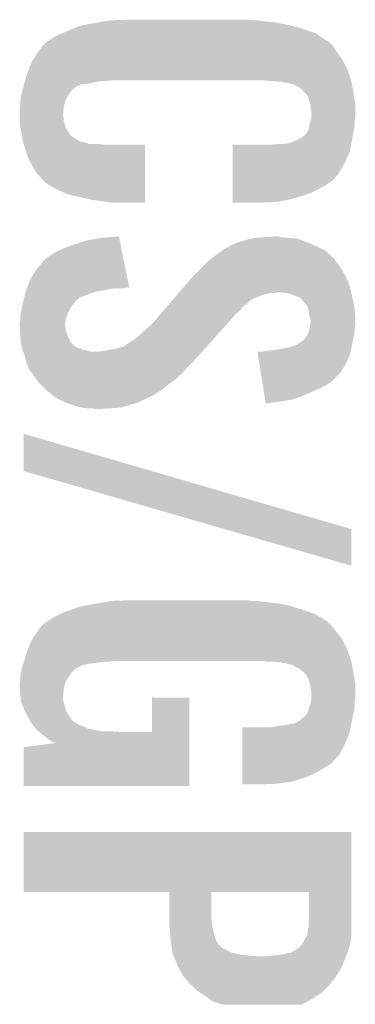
# Model space of a CAD drawing. Extents: x -3.7 to 63.4, y -6.5 to 53.7.
# Tile 69 of 74: x 50.3 to 51.6, y 43.4 to 47.1. Entities that reach past the tile are written whole.
import ezdxf

# ---------------------------------------------------------------- set-up
doc = ezdxf.new("R2010")
doc.units = 0
doc.layers.add('PI_5_CLICK_SHIELD_V100A_GTO', color=11, linetype='CONTINUOUS')

msp = doc.modelspace()

# ---------------------------------------------------------------- linework, layer by layer
at = {"layer": 'PI_5_CLICK_SHIELD_V100A_GTO'}
for points in [[(50.5079, 47.02556), (50.525318, 47.03318), (51.39073, 47.02556), (51.36896, 47.03318)], [(50.525318, 47.03318), (50.548542, 47.04334), (51.36896, 47.03318), (51.330352, 47.04334)], [(50.548542, 47.04334), (50.561876, 47.04588), (51.330352, 47.04334), (51.3207, 47.04588)], [(50.561876, 47.04588), (50.60188, 47.0535), (51.3207, 47.04588), (51.2826, 47.0535)], [(50.60188, 47.0535), (50.616484, 47.05604), (51.2826, 47.0535), (51.269898, 47.05604)], [(50.616484, 47.05604), (50.645696, 47.06112), (51.269898, 47.05604), (51.22672, 47.06112)], [(50.645696, 47.06112), (50.660302, 47.06366), (51.22672, 47.06112), (51.2064, 47.06366)], [(50.660302, 47.06366), (50.72888, 47.0662), (51.191162, 47.06366), (51.175922, 47.0662)], [(50.43678, 46.99), (50.452018, 47.000158), (51.45671, 46.99), (51.441932, 47.000158)], [(50.452018, 47.000158), (50.47488, 47.01286), (51.441932, 47.000158), (51.423456, 47.01286)], [(50.47488, 47.01286), (50.481478, 47.015398), (51.423456, 47.01286), (51.419762, 47.015398)], [(50.481478, 47.015398), (50.5079, 47.02556), (51.419762, 47.015398), (51.39073, 47.02556)], [(50.39868, 46.9519), (50.41392, 46.972222), (51.49342, 46.9519), (51.479874, 46.972222)], [(50.41392, 46.972222), (50.41688, 46.974758), (51.479874, 46.972222), (51.478182, 46.974758)], [(50.41688, 46.974758), (50.428738, 46.984918), (51.478182, 46.974758), (51.465482, 46.984918)], [(50.428738, 46.984918), (50.431698, 46.987454), (51.465482, 46.984918), (51.462946, 46.987454)], [(50.431698, 46.987454), (50.431706, 46.98746), (51.462946, 46.987454), (51.460404, 46.98746)], [(50.431706, 46.98746), (50.434246, 46.987466), (51.460404, 46.98746), (51.460396, 46.987466)], [(50.434246, 46.987466), (50.43678, 46.99), (51.460396, 46.987466), (51.45671, 46.99)], [(50.373282, 46.913802), (50.380052, 46.92396), (51.519212, 46.913802), (51.513742, 46.92396)], [(50.380052, 46.92396), (50.39868, 46.9519), (51.513742, 46.92396), (51.49342, 46.9519)], [(50.355498, 46.86808), (50.364388, 46.89094), (51.540666, 46.86808), (51.53152, 46.89094)], [(50.364388, 46.89094), (50.373282, 46.913802), (51.53152, 46.89094), (51.519212, 46.913802)], [(50.348028, 46.84268), (50.35475, 46.865542), (51.5493, 46.84268), (51.54168, 46.865542)], [(50.35475, 46.865542), (50.355498, 46.86808), (51.54168, 46.865542), (51.540666, 46.86808)], [(50.339624, 46.812198), (50.340258, 46.814738), (50.52568, 46.812198), (50.530756, 46.814738)], [(50.340258, 46.814738), (50.340894, 46.817278), (50.530756, 46.814738), (50.5333, 46.817278)], [(50.340894, 46.817278), (50.3428, 46.8249), (50.5333, 46.817278), (50.546634, 46.8249)], [(50.3428, 46.8249), (50.343546, 46.827438), (50.546634, 46.8249), (50.551076, 46.827438)], [(50.343546, 46.827438), (50.344292, 46.82998), (50.551076, 46.827438), (50.576478, 46.82998)], [(50.344292, 46.82998), (50.34728, 46.84014), (50.576478, 46.82998), (50.624738, 46.84014)], [(50.34728, 46.84014), (50.348028, 46.84268), (50.645058, 46.84014), (50.66538, 46.84268)], [(51.229276, 46.842678), (51.229258, 46.84268), (51.5493, 46.842678), (51.5493, 46.84268)], [(51.24958, 46.84014), (51.229276, 46.842678), (51.549808, 46.84014), (51.5493, 46.842678)], [(51.282598, 46.8376), (51.267358, 46.84014), (51.550316, 46.8376), (51.549808, 46.84014)], [(51.302918, 46.835062), (51.295296, 46.8376), (51.550824, 46.835062), (51.550316, 46.8376)], [(51.310538, 46.83506), (51.302918, 46.835062), (51.550824, 46.83506), (51.550824, 46.835062)], [(51.338478, 46.827442), (51.310538, 46.83506), (51.552348, 46.827442), (51.550824, 46.83506)], [(51.35677, 46.81728), (51.338478, 46.827442), (51.55438, 46.81728), (51.552348, 46.827442)], [(51.361338, 46.814742), (51.35677, 46.81728), (51.554804, 46.814742), (51.55438, 46.81728)], [(51.386736, 46.78934), (51.361338, 46.814742), (51.559038, 46.78934), (51.554804, 46.814742)], [(50.3301, 46.76648), (50.332276, 46.781718), (50.495198, 46.76648), (50.50282, 46.781718)], [(50.332276, 46.781718), (50.33264, 46.78426), (50.50282, 46.781718), (50.504514, 46.78426)], [(50.33264, 46.78426), (50.33772, 46.80458), (50.504514, 46.78426), (50.51806, 46.80458)], [(50.33772, 46.80458), (50.339624, 46.812198), (50.51806, 46.80458), (50.52568, 46.812198)], [(51.391822, 46.77664), (51.386736, 46.78934), (51.561154, 46.77664), (51.559038, 46.78934)], [(50.32756, 46.738542), (50.328574, 46.743618), (50.489556, 46.738542), (50.49012, 46.743618)], [(50.328574, 46.743618), (50.3301, 46.751242), (50.49012, 46.743618), (50.491812, 46.751242)], [(50.3301, 46.766478), (50.3301, 46.76648), (50.495198, 46.766478), (50.495198, 46.76648)], [(50.3301, 46.751242), (50.3301, 46.766478), (50.491812, 46.751242), (50.495198, 46.766478)], [(51.397918, 46.756318), (51.391822, 46.77664), (51.56454, 46.756318), (51.561154, 46.77664)], [(51.39944, 46.751244), (51.397918, 46.756318), (51.56454, 46.751244), (51.56454, 46.756318)], [(51.39944, 46.738544), (51.39944, 46.751244), (51.56454, 46.738544), (51.56454, 46.751244)], [(50.32756, 46.720758), (50.32756, 46.738542), (50.48758, 46.720758), (50.489556, 46.738542)], [(50.32756, 46.710598), (50.32756, 46.720758), (50.487582, 46.710598), (50.48758, 46.720758)], [(50.32756, 46.702976), (50.32756, 46.710598), (50.49012, 46.702976), (50.487582, 46.710598)], [(51.401978, 46.730922), (51.39944, 46.738544), (51.56454, 46.730922), (51.56454, 46.738544)], [(51.40198, 46.702982), (51.401978, 46.730922), (51.56454, 46.702982), (51.56454, 46.730922)], [(50.32756, 46.692816), (50.32756, 46.702976), (50.49012, 46.692816), (50.49012, 46.702976)], [(50.32756, 46.687742), (50.32756, 46.692816), (50.491644, 46.687742), (50.49012, 46.692816)], [(50.330948, 46.667418), (50.32756, 46.687742), (50.49774, 46.667418), (50.491644, 46.687742)], [(51.391822, 46.662342), (51.39436, 46.6725), (51.55946, 46.662342), (51.561152, 46.6725)], [(51.39436, 46.6725), (51.395374, 46.677578), (51.561152, 46.6725), (51.562, 46.677578)], [(51.395374, 46.677578), (51.3969, 46.6852), (51.562, 46.677578), (51.562, 46.6852)], [(51.3969, 46.6852), (51.399076, 46.692818), (51.562, 46.6852), (51.562, 46.692818)], [(51.399076, 46.692818), (51.401978, 46.702978), (51.562, 46.692818), (51.56454, 46.702978)], [(51.401978, 46.702978), (51.40198, 46.702982), (51.56454, 46.702978), (51.56454, 46.702982)], [(50.33264, 46.65726), (50.330948, 46.667418), (50.503836, 46.65726), (50.49774, 46.667418)], [(50.333102, 46.65472), (50.33264, 46.65726), (50.50536, 46.65472), (50.503836, 46.65726)], [(50.33495, 46.644556), (50.333102, 46.65472), (50.51298, 46.644556), (50.50536, 46.65472)], [(50.335412, 46.642014), (50.33495, 46.644556), (50.512986, 46.642014), (50.51298, 46.644556)], [(50.335874, 46.639478), (50.335412, 46.642014), (50.515522, 46.639478), (50.512986, 46.642014)], [(50.33726, 46.63186), (50.335874, 46.639478), (50.52822, 46.63186), (50.515522, 46.639478)], [(51.361342, 46.629322), (51.379122, 46.642022), (51.553268, 46.629322), (51.555648, 46.642022)], [(51.379122, 46.642022), (51.384202, 46.647104), (51.555648, 46.642022), (51.556602, 46.647104)], [(51.384202, 46.647104), (51.39182, 46.66234), (51.556602, 46.647104), (51.55946, 46.66234)], [(51.39182, 46.66234), (51.391822, 46.662342), (51.55946, 46.66234), (51.55946, 46.662342)], [(50.33772, 46.62932), (50.33726, 46.63186), (50.532284, 46.62932), (50.52822, 46.63186)], [(50.33998, 46.619158), (50.33772, 46.62932), (50.54854, 46.619158), (50.532284, 46.62932)], [(50.341672, 46.61154), (50.33998, 46.619158), (50.57648, 46.61154), (50.54854, 46.619158)], [(50.342236, 46.609), (50.341672, 46.61154), (50.581564, 46.609), (50.57648, 46.61154)], [(50.3428, 46.606462), (50.342236, 46.609), (50.637426, 46.606462), (50.61712, 46.609)], [(50.342802, 46.60646), (50.3428, 46.606462), (50.637442, 46.60646), (50.637426, 46.606462)], [(50.342808, 46.606438), (50.342802, 46.60646), (50.78984, 46.606438), (50.637442, 46.60646)], [(50.35804, 46.560742), (50.342808, 46.606438), (50.789834, 46.560742), (50.78984, 46.606438)], [(51.112438, 46.581058), (51.112442, 46.60646), (51.544218, 46.581058), (51.54898, 46.60646)], [(51.25466, 46.60646), (51.287678, 46.609), (51.54898, 46.60646), (51.549456, 46.609)], [(51.302922, 46.609), (51.318162, 46.61154), (51.549456, 46.609), (51.549932, 46.61154)], [(51.318162, 46.61154), (51.320704, 46.611542), (51.549932, 46.61154), (51.549934, 46.611542)], [(51.320704, 46.611542), (51.32578, 46.61408), (51.549934, 46.611542), (51.55041, 46.61408)], [(51.32578, 46.61408), (51.33848, 46.61916), (51.55041, 46.61408), (51.551362, 46.61916)], [(51.33848, 46.61916), (51.361342, 46.629322), (51.551362, 46.61916), (51.553268, 46.629322)], [(50.37582, 46.52518), (50.35804, 46.560742), (50.78983, 46.52518), (50.789834, 46.560742)], [(51.112434, 46.54042), (51.112438, 46.581058), (51.52644, 46.54042), (51.544218, 46.581058)], [(50.391058, 46.499782), (50.37582, 46.52518), (50.789828, 46.499782), (50.78983, 46.52518)], [(51.11243, 46.50232), (51.112434, 46.54042), (51.50358, 46.50232), (51.52644, 46.54042)], [(50.40884, 46.482), (50.391058, 46.499782), (50.789826, 46.482), (50.789828, 46.499782)], [(51.112428, 46.481998), (51.11243, 46.50232), (51.488338, 46.481998), (51.50358, 46.50232)], [(50.418998, 46.469302), (50.40884, 46.482), (50.789824, 46.469302), (50.789826, 46.482)], [(50.421538, 46.466762), (50.418998, 46.469302), (50.789824, 46.466762), (50.789824, 46.469302)], [(50.45964, 46.4439), (50.421538, 46.466762), (50.789822, 46.4439), (50.789824, 46.466762)], [(51.112424, 46.44644), (51.112426, 46.456598), (51.435, 46.44644), (51.455318, 46.456598)], [(51.112426, 46.469298), (51.112428, 46.481998), (51.473096, 46.469298), (51.488338, 46.481998)], [(51.112426, 46.46676), (51.112426, 46.469298), (51.46802, 46.46676), (51.473096, 46.469298)], [(51.112426, 46.456598), (51.112426, 46.46676), (51.455318, 46.456598), (51.46802, 46.46676)], [(50.505358, 46.423582), (50.45964, 46.4439), (50.78982, 46.423582), (50.789822, 46.4439)], [(50.54854, 46.41342), (50.505358, 46.423582), (50.78982, 46.41342), (50.78982, 46.423582)], [(51.11242, 46.4058), (51.112422, 46.418502), (51.328322, 46.4058), (51.3715, 46.418502)], [(51.112422, 46.4312), (51.112424, 46.44644), (51.407058, 46.4312), (51.435, 46.44644)], [(51.112422, 46.418502), (51.112422, 46.4312), (51.3715, 46.418502), (51.407058, 46.4312)], [(50.594262, 46.40326), (50.54854, 46.41342), (50.789818, 46.40326), (50.78982, 46.41342)], [(50.63236, 46.39818), (50.594262, 46.40326), (50.789818, 46.39818), (50.789818, 46.40326)], [(50.6476, 46.39564), (50.63236, 46.39818), (50.789818, 46.39564), (50.789818, 46.39818)], [(50.66538, 46.3931), (50.6476, 46.39564), (50.789818, 46.3931), (50.789818, 46.39564)], [(51.11242, 46.39564), (51.11242, 46.4058), (51.274978, 46.39564), (51.328322, 46.4058)], [(51.11242, 46.393122), (51.11242, 46.39564), (51.217064, 46.393122), (51.274978, 46.39564)], [(51.21656, 46.3931), (51.11242, 46.393122), (51.21656, 46.3931), (51.217064, 46.393122)], [(50.48504, 46.22292), (50.525678, 46.23816), (50.702582, 46.22292), (50.699496, 46.23816)], [(50.525678, 46.23816), (50.57394, 46.2534), (50.699496, 46.23816), (50.696408, 46.2534)], [(50.57394, 46.2534), (50.629818, 46.26356), (50.696408, 46.2534), (50.69435, 46.26356)], [(50.629818, 46.26356), (50.693324, 46.26862), (50.69435, 46.26356), (50.693324, 46.26862)], [(51.10226, 46.233082), (51.104804, 46.23562), (51.419756, 46.233082), (51.413834, 46.23562)], [(51.104804, 46.23562), (51.11242, 46.23816), (51.413834, 46.23562), (51.407906, 46.23816)], [(51.11242, 46.23816), (51.127662, 46.245782), (51.407906, 46.23816), (51.390122, 46.245782)], [(51.127662, 46.245782), (51.136546, 46.24832), (51.390122, 46.245782), (51.384198, 46.24832)], [(51.136546, 46.24832), (51.14544, 46.25086), (51.384198, 46.24832), (51.377086, 46.25086)], [(51.14544, 46.25086), (51.17084, 46.25848), (51.377086, 46.25086), (51.35575, 46.25848)], [(51.17084, 46.25848), (51.184798, 46.261018), (51.35575, 46.25848), (51.348642, 46.261018)], [(51.184798, 46.261018), (51.19878, 46.26356), (51.348642, 46.261018), (51.31562, 46.26356)], [(51.19878, 46.26356), (51.2318, 46.2661), (51.31562, 46.26356), (51.290222, 46.2661)], [(51.2318, 46.2661), (51.267358, 46.26864), (51.290222, 46.2661), (51.280062, 46.26864)], [(50.434242, 46.19498), (50.45456, 46.207678), (50.708242, 46.19498), (50.70567, 46.207678)], [(50.45456, 46.207678), (50.48504, 46.22292), (50.70567, 46.207678), (50.702582, 46.22292)], [(51.034398, 46.187356), (51.054, 46.2026), (51.485802, 46.187356), (51.469174, 46.2026)], [(51.054, 46.2026), (51.072136, 46.215298), (51.469174, 46.2026), (51.45532, 46.215298)], [(51.072136, 46.215298), (51.0794, 46.220382), (51.45532, 46.215298), (51.445154, 46.220382)], [(51.0794, 46.220382), (51.102256, 46.23308), (51.445154, 46.220382), (51.41976, 46.23308)], [(51.102256, 46.23308), (51.10226, 46.233082), (51.41976, 46.23308), (51.419756, 46.233082)], [(50.38852, 46.146722), (50.418998, 46.18228), (50.718018, 46.146722), (50.710814, 46.18228)], [(50.418998, 46.18228), (50.421542, 46.184822), (50.710814, 46.18228), (50.7103, 46.184822)], [(50.421542, 46.184822), (50.434242, 46.19498), (50.7103, 46.184822), (50.708242, 46.19498)], [(50.995582, 46.151802), (51.01336, 46.16958), (51.5112, 46.151802), (51.4985, 46.16958)], [(51.01336, 46.16958), (51.028174, 46.18228), (51.4985, 46.16958), (51.48834, 46.18228)], [(51.028174, 46.18228), (51.031138, 46.18482), (51.48834, 46.18228), (51.48707, 46.18482)], [(51.031138, 46.18482), (51.034398, 46.187356), (51.48707, 46.18482), (51.485802, 46.187356)], [(50.36566, 46.108622), (50.38852, 46.146722), (50.725734, 46.108622), (50.718018, 46.146722)], [(50.941898, 46.093378), (50.970514, 46.126398), (51.541682, 46.093378), (51.52644, 46.126398)], [(50.970514, 46.126398), (50.972718, 46.12894), (51.52644, 46.126398), (51.524916, 46.12894)], [(50.972718, 46.12894), (50.975262, 46.13148), (51.524916, 46.12894), (51.523392, 46.13148)], [(50.975262, 46.13148), (50.985422, 46.139102), (51.523392, 46.13148), (51.51882, 46.139102)], [(50.985422, 46.139102), (50.99558, 46.1518), (51.51882, 46.139102), (51.511202, 46.1518)], [(50.99558, 46.1518), (50.995582, 46.151802), (51.511202, 46.1518), (51.5112, 46.151802)], [(50.355182, 46.08068), (50.36566, 46.108622), (50.731394, 46.08068), (50.725734, 46.108622)], [(50.915484, 46.0629), (50.941898, 46.093378), (51.549302, 46.0629), (51.541682, 46.093378)], [(50.344704, 46.04512), (50.347246, 46.05528), (50.553616, 46.04512), (50.57902, 46.05528)], [(50.347246, 46.05528), (50.349784, 46.065438), (50.57902, 46.05528), (50.609498, 46.065438)], [(50.349784, 46.065438), (50.350422, 46.067982), (50.609498, 46.065438), (50.623486, 46.067982)], [(50.350422, 46.067982), (50.353278, 46.0756), (50.623486, 46.067982), (50.66538, 46.0756)], [(50.353278, 46.0756), (50.35423, 46.07814), (50.66538, 46.0756), (50.69078, 46.07814)], [(50.35423, 46.07814), (50.355182, 46.08068), (50.711098, 46.07814), (50.726338, 46.08068)], [(50.895668, 46.040036), (50.906676, 46.052738), (51.18862, 46.040036), (51.221638, 46.052738)], [(50.906676, 46.052738), (50.913282, 46.06036), (51.221638, 46.052738), (51.252118, 46.06036)], [(50.913282, 46.06036), (50.915484, 46.0629), (51.267358, 46.06036), (51.277518, 46.0629)], [(51.323236, 46.05782), (51.287678, 46.0629), (51.550572, 46.05782), (51.549302, 46.0629)], [(51.33594, 46.05274), (51.323236, 46.05782), (51.55184, 46.05274), (51.550572, 46.05782)], [(51.348638, 46.047662), (51.33594, 46.05274), (51.55297, 46.047662), (51.55184, 46.05274)], [(50.335904, 46.007018), (50.34026, 46.02734), (50.515518, 46.007018), (50.531774, 46.02734)], [(50.34026, 46.02734), (50.341528, 46.032418), (50.531774, 46.02734), (50.535838, 46.032418)], [(50.341528, 46.032418), (50.343434, 46.04004), (50.535838, 46.032418), (50.545998, 46.04004)], [(50.343434, 46.04004), (50.344704, 46.045114), (50.545998, 46.04004), (50.551074, 46.045114)], [(50.344704, 46.045114), (50.344704, 46.04512), (50.551074, 46.045114), (50.553616, 46.04512)], [(50.871454, 46.012096), (50.87806, 46.019718), (51.15052, 46.012096), (51.165754, 46.019718)], [(50.87806, 46.019718), (50.886864, 46.029878), (51.165754, 46.019718), (51.173378, 46.029878)], [(50.886864, 46.029878), (50.891268, 46.034958), (51.173378, 46.029878), (51.180998, 46.034958)], [(50.891268, 46.034958), (50.893468, 46.037498), (51.180998, 46.034958), (51.186076, 46.037498)], [(50.893468, 46.037498), (50.895668, 46.040036), (51.186076, 46.037498), (51.18862, 46.040036)], [(51.358794, 46.045122), (51.348638, 46.047662), (51.553534, 46.045122), (51.55297, 46.047662)], [(51.363878, 46.04004), (51.358794, 46.045122), (51.554664, 46.04004), (51.553534, 46.045122)], [(51.366414, 46.034974), (51.363878, 46.04004), (51.555788, 46.034974), (51.554664, 46.04004)], [(51.368952, 46.03496), (51.366414, 46.034974), (51.555792, 46.03496), (51.555788, 46.034974)], [(51.389278, 46.009564), (51.368952, 46.03496), (51.561436, 46.009564), (51.555792, 46.03496)], [(50.3301, 45.976542), (50.331792, 45.9867), (50.50155, 45.976542), (50.50536, 45.9867)], [(50.331792, 45.9867), (50.33264, 45.99178), (50.50536, 45.9867), (50.507898, 45.99178)], [(50.33264, 45.99178), (50.335904, 46.007018), (50.507898, 45.99178), (50.515518, 46.007018)], [(50.84064, 45.97654), (50.845042, 45.98162), (51.118224, 45.97654), (51.122578, 45.98162)], [(50.845042, 45.98162), (50.858248, 45.996858), (51.122578, 45.98162), (51.140358, 45.996858)], [(50.858248, 45.996858), (50.871454, 46.012096), (51.140358, 45.996858), (51.15052, 46.012096)], [(51.389742, 46.007018), (51.389278, 46.009564), (51.562, 46.007018), (51.561436, 46.009564)], [(51.39436, 45.98162), (51.389742, 46.007018), (51.56321, 45.98162), (51.562, 46.007018)], [(51.39944, 45.961302), (51.39436, 45.98162), (51.564178, 45.961302), (51.56321, 45.98162)], [(50.32756, 45.951142), (50.3301, 45.961302), (50.496046, 45.951142), (50.497176, 45.961302)], [(50.32756, 45.943518), (50.32756, 45.951142), (50.4952, 45.943518), (50.496046, 45.951142)], [(50.3301, 45.966378), (50.3301, 45.976542), (50.49774, 45.966378), (50.50155, 45.976542)], [(50.3301, 45.961302), (50.3301, 45.966378), (50.497176, 45.961302), (50.49774, 45.966378)], [(50.79746, 45.93082), (50.820322, 45.951142), (51.077678, 45.93082), (51.095932, 45.951142)], [(50.820322, 45.951142), (50.83048, 45.96384), (51.095932, 45.951142), (51.10734, 45.96384)], [(50.83048, 45.96384), (50.84064, 45.97654), (51.10734, 45.96384), (51.118224, 45.97654)], [(51.397852, 45.940978), (51.399438, 45.95368), (51.56454, 45.940978), (51.56454, 45.95368)], [(51.399438, 45.95368), (51.39944, 45.953682), (51.56454, 45.95368), (51.56454, 45.953682)], [(51.39944, 45.953682), (51.39944, 45.961302), (51.56454, 45.953682), (51.564178, 45.961302)], [(50.32756, 45.935898), (50.32756, 45.943518), (50.4952, 45.935898), (50.4952, 45.943518)], [(50.329124, 45.915578), (50.32756, 45.935898), (50.500282, 45.915578), (50.4952, 45.935898)], [(50.3301, 45.90288), (50.329124, 45.915578), (50.505362, 45.90288), (50.500282, 45.915578)], [(50.764442, 45.900342), (50.77968, 45.91558), (51.0503, 45.900342), (51.063988, 45.91558)], [(50.77968, 45.91558), (50.79746, 45.93082), (51.063988, 45.91558), (51.077678, 45.93082)], [(51.38547, 45.90288), (51.391822, 45.915582), (51.55946, 45.90288), (51.56073, 45.915582)], [(51.391822, 45.915582), (51.395448, 45.928282), (51.56073, 45.915582), (51.562, 45.928282)], [(51.395448, 45.928282), (51.3969, 45.933362), (51.562, 45.928282), (51.563016, 45.933362)], [(51.3969, 45.933362), (51.397852, 45.940978), (51.563016, 45.933362), (51.56454, 45.940978)], [(50.33116, 45.89018), (50.3301, 45.90288), (50.51044, 45.89018), (50.505362, 45.90288)], [(50.332006, 45.88002), (50.33116, 45.89018), (50.515522, 45.88002), (50.51044, 45.89018)], [(50.33264, 45.872402), (50.332006, 45.88002), (50.52314, 45.872402), (50.515522, 45.88002)], [(50.334928, 45.86478), (50.33264, 45.872402), (50.53076, 45.86478), (50.52314, 45.872402)], [(50.711102, 45.864782), (50.731422, 45.877482), (51.018356, 45.864782), (51.029764, 45.877482)], [(50.731422, 45.877482), (50.733964, 45.880022), (51.029764, 45.877482), (51.032046, 45.880022)], [(50.733964, 45.880022), (50.73904, 45.882562), (51.032046, 45.880022), (51.034328, 45.882562)], [(50.73904, 45.882562), (50.7492, 45.89018), (51.034328, 45.882562), (51.04117, 45.89018)], [(50.7492, 45.89018), (50.764442, 45.900342), (51.04117, 45.89018), (51.0503, 45.900342)], [(51.351186, 45.869866), (51.35626, 45.87494), (51.552384, 45.869866), (51.553472, 45.87494)], [(51.35626, 45.87494), (51.36388, 45.88002), (51.553472, 45.87494), (51.55456, 45.88002)], [(51.36388, 45.88002), (51.374042, 45.887642), (51.55456, 45.88002), (51.556194, 45.887642)], [(51.374042, 45.887642), (51.384202, 45.900342), (51.556194, 45.887642), (51.558916, 45.900342)], [(51.384202, 45.900342), (51.38547, 45.90288), (51.558916, 45.900342), (51.55946, 45.90288)], [(50.336452, 45.8597), (50.334928, 45.86478), (50.53838, 45.8597), (50.53076, 45.86478)], [(50.337214, 45.85716), (50.336452, 45.8597), (50.546, 45.85716), (50.53838, 45.8597)], [(50.338738, 45.85208), (50.337214, 45.85716), (50.558702, 45.85208), (50.546, 45.85716)], [(50.3395, 45.849538), (50.338738, 45.85208), (50.573942, 45.849538), (50.558702, 45.85208)], [(50.34026, 45.847), (50.3395, 45.849538), (50.58156, 45.847), (50.573942, 45.849538)], [(50.341108, 45.84446), (50.34026, 45.847), (50.589184, 45.84446), (50.58156, 45.847)], [(50.34788, 45.824138), (50.341108, 45.84446), (50.981846, 45.824138), (51.0001, 45.84446)], [(50.619662, 45.84446), (50.65014, 45.84954), (51.0001, 45.84446), (51.004664, 45.84954)], [(50.65014, 45.84954), (50.690782, 45.857162), (51.004664, 45.84954), (51.01151, 45.857162)], [(50.690782, 45.857162), (50.711102, 45.864782), (51.01151, 45.857162), (51.018356, 45.864782)], [(51.205918, 45.831758), (51.203886, 45.84446), (51.544218, 45.831758), (51.54694, 45.84446)], [(51.219102, 45.84446), (51.234338, 45.847), (51.54694, 45.84446), (51.547484, 45.847)], [(51.234338, 45.847), (51.2572, 45.84954), (51.547484, 45.847), (51.548028, 45.84954)], [(51.2572, 45.84954), (51.30292, 45.85716), (51.548028, 45.84954), (51.54966, 45.85716)], [(51.30292, 45.85716), (51.328322, 45.862242), (51.54966, 45.85716), (51.55075, 45.862242)], [(51.328322, 45.862242), (51.348644, 45.86986), (51.55075, 45.862242), (51.552382, 45.86986)], [(51.348644, 45.86986), (51.351186, 45.869866), (51.552382, 45.86986), (51.552384, 45.869866)], [(50.350422, 45.813976), (50.34788, 45.824138), (50.972718, 45.813976), (50.981846, 45.824138)], [(50.351692, 45.808898), (50.350422, 45.813976), (50.970176, 45.808898), (50.972718, 45.813976)], [(50.35296, 45.803822), (50.351692, 45.808898), (50.96383, 45.803822), (50.970176, 45.808898)], [(50.354992, 45.79874), (50.35296, 45.803822), (50.95748, 45.79874), (50.96383, 45.803822)], [(50.358038, 45.791122), (50.354992, 45.79874), (50.949862, 45.791122), (50.95748, 45.79874)], [(51.212008, 45.793658), (51.205918, 45.831758), (51.526438, 45.793658), (51.544218, 45.831758)], [(50.35931, 45.78604), (50.358038, 45.791122), (50.94478, 45.78604), (50.949862, 45.791122)], [(50.360578, 45.780966), (50.35931, 45.78604), (50.940268, 45.780966), (50.94478, 45.78604)], [(50.363118, 45.77842), (50.360578, 45.780966), (50.938006, 45.77842), (50.940268, 45.780966)], [(50.374974, 45.76318), (50.363118, 45.77842), (50.92446, 45.76318), (50.938006, 45.77842)], [(50.3809, 45.75556), (50.374974, 45.76318), (50.915886, 45.75556), (50.92446, 45.76318)], [(51.21688, 45.763178), (51.212008, 45.793658), (51.506118, 45.763178), (51.526438, 45.793658)], [(51.221754, 45.732698), (51.21688, 45.763178), (51.475636, 45.732698), (51.506118, 45.763178)], [(50.389366, 45.742862), (50.3809, 45.75556), (50.901602, 45.742862), (50.915886, 45.75556)], [(50.39614, 45.7327), (50.389366, 45.742862), (50.887628, 45.7327), (50.901602, 45.742862)], [(50.4063, 45.72254), (50.39614, 45.7327), (50.87366, 45.72254), (50.887628, 45.7327)], [(51.222158, 45.73016), (51.221754, 45.732698), (51.470562, 45.73016), (51.475636, 45.732698)], [(51.223378, 45.72254), (51.222158, 45.73016), (51.45786, 45.72254), (51.470562, 45.73016)], [(50.429158, 45.699682), (50.4063, 45.72254), (50.845722, 45.699682), (50.87366, 45.72254)], [(50.429164, 45.699678), (50.429158, 45.699682), (50.845718, 45.699678), (50.845722, 45.699682)], [(50.4444, 45.68952), (50.429164, 45.699678), (50.828302, 45.68952), (50.845718, 45.699678)], [(51.225002, 45.71238), (51.223378, 45.72254), (51.44008, 45.71238), (51.45786, 45.72254)], [(51.227032, 45.69968), (51.225002, 45.71238), (51.41214, 45.69968), (51.44008, 45.71238)], [(51.229468, 45.68444), (51.227032, 45.69968), (51.37658, 45.68444), (51.41214, 45.69968)], [(50.452022, 45.6819), (50.4444, 45.68952), (50.81524, 45.6819), (50.828302, 45.68952)], [(50.45456, 45.679362), (50.452022, 45.6819), (50.810164, 45.679362), (50.81524, 45.6819)], [(50.464716, 45.674282), (50.45456, 45.679362), (50.800004, 45.674282), (50.810164, 45.679362)], [(50.46472, 45.67428), (50.464716, 45.674282), (50.8, 45.67428), (50.800004, 45.674282)], [(50.46726, 45.671742), (50.46472, 45.67428), (50.794078, 45.671742), (50.8, 45.67428)], [(50.477424, 45.66666), (50.46726, 45.671742), (50.78222, 45.66666), (50.794078, 45.671742)], [(50.49266, 45.65904), (50.477424, 45.66666), (50.76698, 45.65904), (50.78222, 45.66666)], [(50.49965, 45.656498), (50.49266, 45.65904), (50.761898, 45.656498), (50.76698, 45.65904)], [(50.520596, 45.64888), (50.49965, 45.656498), (50.73396, 45.64888), (50.761898, 45.656498)], [(51.231904, 45.6692), (51.229468, 45.68444), (51.335938, 45.6692), (51.37658, 45.68444)], [(51.233122, 45.66158), (51.231904, 45.6692), (51.29022, 45.66158), (51.335938, 45.6692)], [(51.234336, 45.65398), (51.233122, 45.66158), (51.234336, 45.65398), (51.29022, 45.66158)], [(50.5206, 45.648878), (50.520596, 45.64888), (50.733952, 45.648878), (50.73396, 45.64888)], [(50.546, 45.64126), (50.5206, 45.648878), (50.709192, 45.64126), (50.733952, 45.648878)], [(50.5587, 45.63872), (50.546, 45.64126), (50.700938, 45.63872), (50.709192, 45.64126)], [(50.571398, 45.63618), (50.5587, 45.63872), (50.66284, 45.63618), (50.700938, 45.63872)], [(50.6095, 45.63364), (50.591718, 45.63618), (50.622202, 45.63364), (50.66284, 45.63618)], [(50.3428, 45.405058), (50.342828, 45.542194), (50.814828, 45.405058), (50.342828, 45.542194)], [(51.082634, 45.191662), (50.3428, 45.405058), (51.5493, 45.191662), (50.814828, 45.405058)], [(51.549272, 45.057066), (51.082634, 45.191662), (51.549272, 45.057066), (51.5493, 45.191662)], [(50.670462, 44.92752), (50.73904, 44.93006), (51.178462, 44.92752), (51.165762, 44.93006)], [(50.51044, 44.89196), (50.523986, 44.89704), (51.378396, 44.89196), (51.36388, 44.89704)], [(50.523986, 44.89704), (50.53076, 44.89958), (51.36388, 44.89704), (51.355414, 44.89958)], [(50.53076, 44.89958), (50.553622, 44.9072), (51.355414, 44.89958), (51.330016, 44.9072)], [(50.553622, 44.9072), (50.58029, 44.91228), (51.330016, 44.9072), (51.313082, 44.91228)], [(50.58029, 44.91228), (50.60696, 44.91736), (51.313082, 44.91228), (51.280908, 44.91736)], [(50.60696, 44.91736), (50.622834, 44.9199), (51.280908, 44.91736), (51.26482, 44.9199)], [(50.622834, 44.9199), (50.654586, 44.92498), (51.26482, 44.9199), (51.21656, 44.92498)], [(50.654586, 44.92498), (50.670462, 44.92752), (51.21656, 44.92498), (51.19878, 44.92752)], [(50.43678, 44.8564), (50.452022, 44.86656), (51.4538, 44.8564), (51.43754, 44.86656)], [(50.452022, 44.86656), (50.477418, 44.87926), (51.43754, 44.86656), (51.414682, 44.87926)], [(50.477418, 44.87926), (50.492662, 44.886882), (51.414682, 44.87926), (51.392904, 44.886882)], [(50.492662, 44.886882), (50.51044, 44.89196), (51.392904, 44.886882), (51.378396, 44.89196)], [(50.395292, 44.8183), (50.39868, 44.823382), (51.49088, 44.8183), (51.48707, 44.823382)], [(50.39868, 44.823382), (50.41174, 44.838618), (51.48707, 44.823382), (51.475642, 44.838618)], [(50.41174, 44.838618), (50.413922, 44.841162), (51.475642, 44.838618), (51.472464, 44.841162)], [(50.413922, 44.841162), (50.424586, 44.848778), (51.472464, 44.841162), (51.462944, 44.848778)], [(50.424586, 44.848778), (50.431684, 44.853846), (51.462944, 44.848778), (51.460406, 44.853846)], [(50.431684, 44.853846), (50.431704, 44.85386), (51.460406, 44.853846), (51.457864, 44.85386)], [(50.431704, 44.85386), (50.434246, 44.853866), (51.457864, 44.85386), (51.457856, 44.853866)], [(50.434246, 44.853866), (50.43678, 44.8564), (51.457856, 44.853866), (51.4538, 44.8564)], [(50.359944, 44.7548), (50.373282, 44.785282), (51.53152, 44.7548), (51.51628, 44.785282)], [(50.373282, 44.785282), (50.376664, 44.790358), (51.51628, 44.785282), (51.513742, 44.790358)], [(50.376664, 44.790358), (50.395292, 44.8183), (51.513742, 44.790358), (51.49088, 44.8183)], [(50.3555, 44.744642), (50.359944, 44.7548), (51.535584, 44.744642), (51.53152, 44.7548)], [(50.344294, 44.70654), (50.351016, 44.729402), (51.5493, 44.70654), (51.54168, 44.729402)], [(50.351016, 44.729402), (50.3555, 44.744642), (51.54168, 44.729402), (51.535584, 44.744642)], [(50.33264, 44.665902), (50.33554, 44.676058), (50.520602, 44.665902), (50.53076, 44.676058)], [(50.33554, 44.676058), (50.336266, 44.678598), (50.53076, 44.676058), (50.535836, 44.678598)], [(50.336266, 44.678598), (50.336992, 44.681138), (50.535836, 44.678598), (50.53838, 44.681138)], [(50.336992, 44.681138), (50.339896, 44.691298), (50.53838, 44.681138), (50.558698, 44.691298)], [(50.339896, 44.691298), (50.341348, 44.69638), (50.558698, 44.691298), (50.5841, 44.69638)], [(50.341348, 44.69638), (50.342074, 44.69892), (50.5841, 44.69638), (50.609502, 44.69892)], [(50.342074, 44.69892), (50.3428, 44.70146), (50.609502, 44.69892), (50.6222, 44.70146)], [(50.3428, 44.70146), (50.343546, 44.704), (50.6222, 44.70146), (50.634898, 44.704)], [(50.343546, 44.704), (50.344294, 44.70654), (50.657758, 44.704), (50.67554, 44.70654)], [(51.221656, 44.706538), (51.221638, 44.70654), (51.5493, 44.706538), (51.5493, 44.70654)], [(51.24196, 44.704), (51.221656, 44.706538), (51.549808, 44.704), (51.5493, 44.706538)], [(51.277518, 44.70146), (51.262278, 44.704), (51.550316, 44.70146), (51.549808, 44.704)], [(51.297838, 44.698922), (51.290216, 44.70146), (51.550824, 44.698922), (51.550316, 44.70146)], [(51.305458, 44.69892), (51.297838, 44.698922), (51.550824, 44.69892), (51.550824, 44.698922)], [(51.333398, 44.691302), (51.305458, 44.69892), (51.552348, 44.691302), (51.550824, 44.69892)], [(51.35169, 44.68114), (51.333398, 44.691302), (51.55438, 44.68114), (51.552348, 44.691302)], [(51.356258, 44.678602), (51.35169, 44.68114), (51.554804, 44.678602), (51.55438, 44.68114)], [(51.36896, 44.66844), (51.356258, 44.678602), (51.556498, 44.66844), (51.554804, 44.678602)], [(50.3301, 44.650662), (50.332638, 44.6659), (50.51044, 44.650662), (50.5206, 44.6659)], [(50.3301, 44.643042), (50.3301, 44.650662), (50.505362, 44.643042), (50.51044, 44.650662)], [(50.3301, 44.635422), (50.3301, 44.643042), (50.501006, 44.635422), (50.505362, 44.643042)], [(50.332638, 44.6659), (50.33264, 44.665902), (50.5206, 44.6659), (50.520602, 44.665902)], [(51.374036, 44.665902), (51.36896, 44.66844), (51.55692, 44.665902), (51.556498, 44.66844)], [(51.3842, 44.6532), (51.374036, 44.665902), (51.559038, 44.6532), (51.55692, 44.665902)], [(51.39182, 44.640502), (51.3842, 44.6532), (51.561154, 44.640502), (51.559038, 44.6532)], [(51.397364, 44.620178), (51.39182, 44.640502), (51.56454, 44.620178), (51.561154, 44.640502)], [(50.32756, 44.625262), (50.3301, 44.635422), (50.4952, 44.625262), (50.501006, 44.635422)], [(50.32756, 44.625256), (50.32756, 44.625262), (50.495198, 44.625256), (50.4952, 44.625262)], [(50.32756, 44.607478), (50.32756, 44.625256), (50.491248, 44.607478), (50.495198, 44.625256)], [(50.32807, 44.602398), (50.32756, 44.607478), (50.49012, 44.602398), (50.491248, 44.607478)], [(51.39944, 44.612564), (51.397364, 44.620178), (51.56454, 44.612564), (51.56454, 44.620178)], [(51.39944, 44.602402), (51.39944, 44.612564), (51.56454, 44.602402), (51.56454, 44.612564)], [(50.330608, 44.577002), (50.32807, 44.602398), (50.48758, 44.577002), (50.49012, 44.602398)], [(50.331626, 44.566838), (50.330608, 44.577002), (50.48758, 44.566838), (50.48758, 44.577002)], [(50.33264, 44.556682), (50.331626, 44.566838), (50.489274, 44.556682), (50.48758, 44.566838)], [(50.81524, 44.444942), (50.81526, 44.571898), (50.95239, 44.444942), (50.9524, 44.571898)], [(50.81526, 44.571898), (50.815262, 44.57192), (50.9524, 44.571898), (50.815262, 44.57192)], [(51.40198, 44.592242), (51.39944, 44.602402), (51.56454, 44.592242), (51.56454, 44.602402)], [(51.40198, 44.569378), (51.40198, 44.592242), (51.56454, 44.569378), (51.56454, 44.592242)], [(51.40198, 44.564302), (51.40198, 44.569378), (51.563524, 44.564302), (51.56454, 44.569378)], [(50.334734, 44.551598), (50.33264, 44.556682), (50.490122, 44.551598), (50.489274, 44.556682)], [(50.341008, 44.53636), (50.334734, 44.551598), (50.4952, 44.53636), (50.490122, 44.551598)], [(50.34833, 44.518576), (50.341008, 44.53636), (50.500282, 44.518576), (50.4952, 44.53636)], [(51.39182, 44.523662), (51.394362, 44.536362), (51.55946, 44.523662), (51.561274, 44.536362)], [(51.394362, 44.536362), (51.396392, 44.54144), (51.561274, 44.536362), (51.562, 44.54144)], [(51.396392, 44.54144), (51.39944, 44.549062), (51.562, 44.54144), (51.562, 44.549062)], [(51.39944, 44.549062), (51.400708, 44.556678), (51.562, 44.549062), (51.562, 44.556678)], [(51.400708, 44.556678), (51.40198, 44.564302), (51.562, 44.556678), (51.563524, 44.564302)], [(50.35042, 44.5135), (50.34833, 44.518576), (50.503668, 44.5135), (50.500282, 44.518576)], [(50.356226, 44.50334), (50.35042, 44.5135), (50.51044, 44.50334), (50.503668, 44.5135)], [(50.366388, 44.485558), (50.356226, 44.50334), (50.523144, 44.485558), (50.51044, 44.50334)], [(51.36134, 44.4881), (51.38166, 44.505878), (51.552346, 44.4881), (51.555902, 44.505878)], [(51.38166, 44.505878), (51.3842, 44.50842), (51.555902, 44.505878), (51.55641, 44.50842)], [(51.3842, 44.50842), (51.38928, 44.51604), (51.55641, 44.50842), (51.557934, 44.51604)], [(51.38928, 44.51604), (51.39182, 44.523662), (51.557934, 44.51604), (51.55946, 44.523662)], [(50.370738, 44.477942), (50.366388, 44.485558), (50.53647, 44.477942), (50.523144, 44.485558)], [(50.37282, 44.475398), (50.370738, 44.477942), (50.54092, 44.475398), (50.53647, 44.477942)], [(50.374898, 44.472858), (50.37282, 44.475398), (50.543464, 44.472858), (50.54092, 44.475398)], [(50.376976, 44.47032), (50.374898, 44.472858), (50.548542, 44.47032), (50.543464, 44.472858)], [(50.381132, 44.46524), (50.376976, 44.47032), (50.56378, 44.46524), (50.548542, 44.47032)], [(50.387366, 44.45762), (50.381132, 44.46524), (50.579022, 44.45762), (50.56378, 44.46524)], [(51.148, 44.444918), (51.148002, 44.4627), (51.544218, 44.444918), (51.547552, 44.4627)], [(51.254662, 44.4627), (51.28768, 44.46778), (51.547552, 44.4627), (51.548504, 44.46778)], [(51.28768, 44.46778), (51.30546, 44.47032), (51.548504, 44.46778), (51.54898, 44.47032)], [(51.30546, 44.47032), (51.320702, 44.47286), (51.54898, 44.47032), (51.549458, 44.47286)], [(51.320702, 44.47286), (51.323244, 44.472862), (51.549458, 44.47286), (51.549458, 44.472862)], [(51.323244, 44.472862), (51.328324, 44.4754), (51.549458, 44.472862), (51.549934, 44.4754)], [(51.333402, 44.4754), (51.343562, 44.47794), (51.549934, 44.4754), (51.55041, 44.47794)], [(51.343562, 44.47794), (51.356894, 44.48556), (51.55041, 44.47794), (51.55184, 44.48556)], [(51.356894, 44.48556), (51.36134, 44.4881), (51.55184, 44.48556), (51.552346, 44.4881)], [(50.391522, 44.45254), (50.387366, 44.45762), (50.60442, 44.45254), (50.579022, 44.45762)], [(50.393598, 44.450002), (50.391522, 44.45254), (50.61838, 44.450002), (50.60442, 44.45254)], [(50.396776, 44.44746), (50.393598, 44.450002), (50.632362, 44.44746), (50.61838, 44.450002)], [(50.399952, 44.44492), (50.396776, 44.44746), (50.703478, 44.44492), (50.66538, 44.44746)], [(50.419, 44.42968), (50.399952, 44.44492), (50.95239, 44.42968), (50.95239, 44.44492)], [(50.43932, 44.414442), (50.419, 44.42968), (50.952388, 44.414442), (50.95239, 44.42968)], [(50.703478, 44.44492), (50.81524, 44.444942), (50.95239, 44.44492), (50.95239, 44.444942)], [(51.147994, 44.40174), (51.148, 44.444918), (51.52644, 44.40174), (51.544218, 44.444918)], [(50.3428, 44.246822), (50.34282, 44.389042), (50.952378, 44.246822), (50.952386, 44.389042)], [(50.34282, 44.389042), (50.458688, 44.40421), (50.952386, 44.389042), (50.952388, 44.40421)], [(50.454556, 44.406822), (50.43932, 44.414442), (50.952388, 44.406822), (50.952388, 44.414442)], [(50.457094, 44.404286), (50.454556, 44.406822), (50.952388, 44.404286), (50.952388, 44.406822)], [(50.458686, 44.40423), (50.457094, 44.404286), (50.952388, 44.40423), (50.952388, 44.404286)], [(50.458688, 44.40421), (50.458686, 44.40423), (50.952388, 44.40421), (50.952388, 44.40423)], [(51.14799, 44.3611), (51.147994, 44.40174), (51.506118, 44.3611), (51.52644, 44.40174)], [(51.147988, 44.34586), (51.14799, 44.3611), (51.49088, 44.34586), (51.506118, 44.3611)], [(51.147984, 44.305222), (51.147986, 44.31792), (51.43754, 44.305222), (51.45786, 44.31792)], [(51.147986, 44.328078), (51.147988, 44.34586), (51.475636, 44.328078), (51.49088, 44.34586)], [(51.147986, 44.32554), (51.147986, 44.328078), (51.470562, 44.32554), (51.475636, 44.328078)], [(51.147986, 44.31792), (51.147986, 44.32554), (51.45786, 44.31792), (51.470562, 44.32554)], [(51.147982, 44.28998), (51.147984, 44.305222), (51.4096, 44.28998), (51.43754, 44.305222)], [(51.147982, 44.27474), (51.147982, 44.28998), (51.371502, 44.27474), (51.4096, 44.28998)], [(50.952378, 44.2468), (50.3428, 44.246822), (50.952378, 44.2468), (50.952378, 44.246822)], [(51.14798, 44.26204), (51.147982, 44.27474), (51.328318, 44.26204), (51.371502, 44.27474)], [(51.14798, 44.25442), (51.14798, 44.26204), (51.27244, 44.25442), (51.328318, 44.26204)], [(51.14798, 44.251902), (51.14798, 44.25442), (51.212008, 44.251902), (51.27244, 44.25442)], [(51.21148, 44.25188), (51.14798, 44.251902), (51.21148, 44.25188), (51.212008, 44.251902)], [(50.34282, 44.076598), (50.342822, 44.07662), (51.5493, 44.076598), (50.342822, 44.07662)], [(50.34282, 43.855642), (50.34282, 44.076598), (51.5493, 43.855642), (51.5493, 44.076598)], [(50.878718, 43.85564), (50.34282, 43.855642), (51.5493, 43.85564), (51.5493, 43.855642)], [(50.878738, 43.756582), (50.878718, 43.85564), (51.03368, 43.756582), (51.033702, 43.85564)], [(51.39436, 43.855618), (51.033702, 43.85564), (51.5493, 43.855618), (51.5493, 43.85564)], [(51.39436, 43.74896), (51.39436, 43.855618), (51.5493, 43.74896), (51.5493, 43.855618)], [(50.87874, 43.74134), (50.878738, 43.756582), (51.03622, 43.74134), (51.03368, 43.756582)], [(50.87874, 43.736258), (50.87874, 43.74134), (51.036948, 43.736258), (51.03622, 43.74134)], [(50.879896, 43.723562), (50.87874, 43.736258), (51.03876, 43.723562), (51.036948, 43.736258)], [(51.39182, 43.72864), (51.39436, 43.74896), (51.5493, 43.72864), (51.5493, 43.74896)], [(50.88359, 43.682924), (50.879896, 43.723562), (51.048918, 43.682924), (51.03876, 43.723562)], [(51.386736, 43.69562), (51.38928, 43.71086), (51.5493, 43.69562), (51.5493, 43.71086)], [(51.38928, 43.71086), (51.391094, 43.72356), (51.5493, 43.71086), (51.5493, 43.72356)], [(51.391094, 43.72356), (51.39182, 43.72864), (51.5493, 43.72356), (51.5493, 43.72864)], [(50.88382, 43.68038), (50.88359, 43.682924), (51.050372, 43.68038), (51.048918, 43.682924)], [(50.886106, 43.665142), (50.88382, 43.68038), (51.059078, 43.665142), (51.050372, 43.68038)], [(50.888394, 43.649902), (50.886106, 43.665142), (51.07432, 43.649902), (51.059078, 43.665142)], [(51.358796, 43.652438), (51.374036, 43.672754), (51.542242, 43.652438), (51.546758, 43.672754)], [(51.374036, 43.67276), (51.37404, 43.675296), (51.54676, 43.67276), (51.54704, 43.675296)], [(51.374036, 43.672754), (51.374036, 43.67276), (51.546758, 43.672754), (51.54676, 43.67276)], [(51.37404, 43.675296), (51.37658, 43.680378), (51.54704, 43.675296), (51.547606, 43.680378)], [(51.37658, 43.680378), (51.386736, 43.695616), (51.547606, 43.680378), (51.549298, 43.695616)], [(51.386736, 43.695616), (51.386736, 43.69562), (51.549298, 43.695616), (51.5493, 43.69562)], [(50.89068, 43.63466), (50.888394, 43.649902), (51.1048, 43.63466), (51.07432, 43.649902)], [(50.89144, 43.629584), (50.89068, 43.63466), (51.122566, 43.629584), (51.1048, 43.63466)], [(50.891442, 43.62958), (50.89144, 43.629584), (51.12258, 43.62958), (51.122566, 43.629584)], [(50.893534, 43.6245), (50.891442, 43.62958), (51.14544, 43.6245), (51.12258, 43.62958)], [(51.285142, 43.6245), (51.30038, 43.62704), (51.53152, 43.6245), (51.532534, 43.62704)], [(51.30038, 43.62704), (51.318156, 43.63212), (51.532534, 43.62704), (51.534566, 43.63212)], [(51.325776, 43.63212), (51.33848, 43.63974), (51.534566, 43.63212), (51.537614, 43.63974)], [(51.33848, 43.63974), (51.354732, 43.649898), (51.537614, 43.63974), (51.541678, 43.649898)], [(51.354732, 43.649898), (51.358796, 43.652438), (51.541678, 43.649898), (51.542242, 43.652438)], [(50.89458, 43.62196), (50.893534, 43.6245), (51.17338, 43.62196), (51.14544, 43.6245)], [(50.895626, 43.61942), (50.89458, 43.62196), (51.2064, 43.61942), (51.17338, 43.62196)], [(50.905036, 43.596562), (50.895626, 43.61942), (51.52136, 43.596562), (51.529672, 43.61942)], [(50.90922, 43.586398), (50.905036, 43.596562), (51.516738, 43.586398), (51.52136, 43.596562)], [(51.234338, 43.61942), (51.24958, 43.62196), (51.529672, 43.61942), (51.530596, 43.62196)], [(51.24958, 43.62196), (51.285142, 43.6245), (51.530596, 43.62196), (51.53152, 43.6245)], [(50.918704, 43.568618), (50.90922, 43.586398), (51.508658, 43.568618), (51.516738, 43.586398)], [(50.929538, 43.548302), (50.918704, 43.568618), (51.495114, 43.548302), (51.508658, 43.568618)], [(50.938008, 43.53814), (50.929538, 43.548302), (51.48834, 43.53814), (51.495114, 43.548302)], [(50.954938, 43.517822), (50.938008, 43.53814), (51.471716, 43.517822), (51.48834, 43.53814)], [(50.96332, 43.510202), (50.954938, 43.517822), (51.465482, 43.510202), (51.471716, 43.517822)], [(50.982878, 43.492422), (50.96332, 43.510202), (51.4477, 43.492422), (51.465482, 43.510202)], [(50.994312, 43.4848), (50.982878, 43.492422), (51.440078, 43.4848), (51.4477, 43.492422)], [(51.028598, 43.461942), (50.994312, 43.4848), (51.40452, 43.461942), (51.440078, 43.4848)], [(51.043836, 43.451782), (51.028598, 43.461942), (51.38547, 43.451782), (51.40452, 43.461942)], [(51.07432, 43.44162), (51.043836, 43.451782), (51.366418, 43.44162), (51.38547, 43.451782)]]:
    msp.add_solid(points, dxfattribs=at)

doc.saveas('drawing.dxf')
